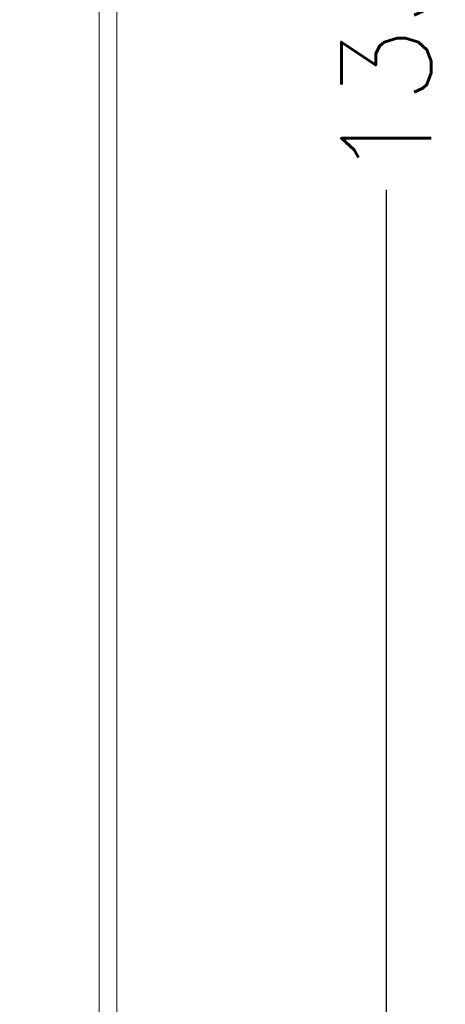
# Model space of a CAD drawing. Header units: millimetres. Extents: x 38 to 345, y 39 to 594.
# Tile 45 of 46: x 321 to 345, y 383 to 438. Entities that reach past the tile are written whole.
import ezdxf

# ---------------------------------------------------------------- set-up
doc = ezdxf.new("R2010")
doc.units = ezdxf.units.MM
doc.layers.add('DIM', color=7, linetype='Continuous')
doc.styles.get("Standard").update_dxf_attribs({"font": 'txt.shx'})
doc.dimstyles.new('ISO-25', dxfattribs={"dimtxt": 5, "dimasz": 5, "dimexe": 1, "dimexo": 1, "dimgap": 1, "dimtad": 0, "dimdsep": 46, "dimtxsty": 'Standard', "dimcen": 1, "dimadec": 0, "dimazin": 0, "dimtfac": 1, "dimtmove": 0, "dimatfit": 3, "dimfxl": 0, "dimarcsym": 0})

# ---------------------------------------------------------------- blocks, each defined once
blk = doc.blocks.new('*D3')
at = {"layer": 'Defpoints', "color": 0}
for p in [(306.471, 505.042), (306.471, 371.442), (341.471, 371.442)]:
    blk.add_point(p, dxfattribs=at)
at = {"layer": 'DIM', "color": 0, "lineweight": -2}
for p, q in [((307.471, 505.042), (342.471, 505.042)), ((341.471, 500.042), (341.471, 448.408)), ((341.471, 376.442), (341.471, 428.075)), ((307.471, 371.442), (342.471, 371.442))]:
    blk.add_line(p, q, dxfattribs=at)
at = {"layer": 'DIM', "color": 0}
for points in [[(340.638, 500.042), (342.304, 500.042), (341.471, 505.042)], [(340.638, 376.442), (342.304, 376.442), (341.471, 371.442)]]:
    blk.add_solid(points, dxfattribs=at)
at = {"layer": 'DIM', "color": 0, "lineweight": 0, "insert": (341.471, 438.242), "char_height": 5, "attachment_point": 5, "rotation": 90}
blk.add_mtext('133.6', dxfattribs=at)

msp = doc.modelspace()

# ---------------------------------------------------------------- linework, layer by layer
at = {"color": 7, "linetype": 'Continuous', "lineweight": 0}
for p, q in [((325.471, 380.042), (325.471, 493.042)), ((326.471, 493.042), (326.471, 380.042))]:
    msp.add_line(p, q, dxfattribs=at)

# ---------------------------------------------------------------- dimensions: what is measured, and where the dimension line sits
at = {"layer": 'DIM', "lineweight": 0}
dim = msp.add_linear_dim(base=(341.471, 371.442), p1=(306.471, 505.042), p2=(306.471, 371.442), angle=90, dimstyle='ISO-25', dxfattribs=at)
dim.commit()
dim.dimension.update_dxf_attribs({"geometry": '*D3', "text_midpoint": (341.471, 438.242)})

doc.saveas('drawing.dxf')
